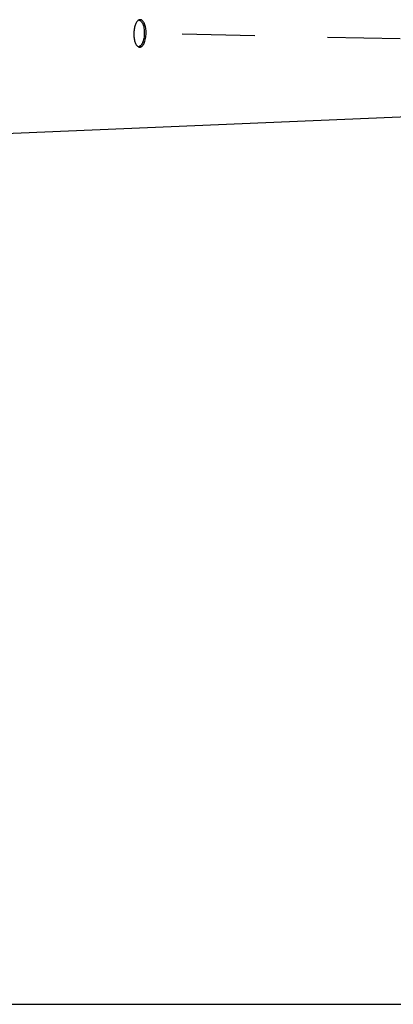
# Model space of a CAD drawing. Header units: millimetres. Extents: x 0 to 1750, y -1720 to 477.
# Tile 223 of 256: x 1113 to 1160, y -1140 to -1015. Entities that reach past the tile are written whole.
import ezdxf

# ---------------------------------------------------------------- set-up
doc = ezdxf.new("R2010")
doc.units = ezdxf.units.MM
doc.header["$LTSCALE"] = 92.51
doc.linetypes.add('DASHED', pattern=[0.2, 0.1, -0.1])
doc.layers.get('0').update_dxf_attribs({"linetype": 'CONTINUOUS'})
for name, color, linetype in [('20_ALL_FEATURES', 7, 'CONTINUOUS'), ('8002_SP-M4-1DXF_CONTINUOUS_LINE', 7, 'CONTINUOUS'), ('DE-11-080278DXF_CONTINUOUS_LINE', 7, 'CONTINUOUS')]:
    doc.layers.add(name, color=color, linetype=linetype)

msp = doc.modelspace()

# ---------------------------------------------------------------- linework, layer by layer
msp.add_line((0, -1140.169), (1682, -1140.169))
at = {"layer": '20_ALL_FEATURES', "linetype": 'DASHED'}
msp.add_line((1160.989, -1017.396), (1127.284, -1016.695), dxfattribs=at)
at = {"layer": '8002_SP-M4-1DXF_CONTINUOUS_LINE'}
for points, knots in [([(1127.735, -1015.01), (1127.759, -1015.011), (1127.809, -1015.019), (1127.881, -1015.046), (1127.951, -1015.088), (1128.044, -1015.168), (1128.152, -1015.306), (1128.258, -1015.513), (1128.343, -1015.763), (1128.406, -1016.046), (1128.444, -1016.353), (1128.451, -1016.564), (1128.45, -1016.672)], [0, 0, 0, 0, 0.0376375, 0.0767348, 0.11843, 0.1635769, 0.2660687, 0.3861632, 0.5228334, 0.6733548, 0.8338987, 1, 1, 1, 1]), ([(1128.45, -1016.672), (1128.449, -1016.783), (1128.438, -1017.004), (1128.392, -1017.324), (1128.32, -1017.62), (1128.224, -1017.882), (1128.107, -1018.098), (1127.991, -1018.242), (1127.891, -1018.323), (1127.817, -1018.365), (1127.741, -1018.391), (1127.69, -1018.397), (1127.664, -1018.397)], [0, 0, 0, 0, 0.1648138, 0.3251809, 0.476245, 0.6137675, 0.7346301, 0.8374685, 0.882563, 0.924043, 0.9627913, 1, 1, 1, 1])]:
    msp.add_open_spline(points, degree=3, knots=knots, dxfattribs=at)
at = {"layer": 'DE-11-080278DXF_CONTINUOUS_LINE'}
msp.add_line((1105.21, -1029.652), (1164.039, -1027.182), dxfattribs=at)
for points, knots in [([(1127.708, -1015.026), (1127.664, -1015.055), (1127.577, -1015.13), (1127.465, -1015.276), (1127.365, -1015.459), (1127.279, -1015.674), (1127.208, -1015.916), (1127.138, -1016.273), (1127.116, -1016.552), (1127.114, -1016.74)], [0, 0, 0, 0, 0.084476, 0.1821275, 0.2935341, 0.4178635, 0.5533315, 0.6975037, 1, 1, 1, 1]), ([(1127.933, -1014.958), (1127.895, -1014.957), (1127.815, -1014.969), (1127.743, -1015.004), (1127.708, -1015.026)], [0, 0, 0, 0, 0.4812444, 1, 1, 1, 1]), ([(1128.68, -1016.675), (1128.68, -1016.563), (1128.673, -1016.343), (1128.634, -1016.025), (1128.568, -1015.731), (1128.478, -1015.472), (1128.367, -1015.258), (1128.256, -1015.116), (1128.158, -1015.035), (1128.085, -1014.992), (1128.01, -1014.965), (1127.958, -1014.959), (1127.933, -1014.958)], [0, 0, 0, 0, 0.1664992, 0.327376, 0.4780813, 0.6147555, 0.7346596, 0.836815, 0.8817834, 0.9233272, 0.9623408, 1, 1, 1, 1]), ([(1127.86, -1018.457), (1127.887, -1018.458), (1127.94, -1018.453), (1128.019, -1018.427), (1128.096, -1018.385), (1128.201, -1018.302), (1128.322, -1018.155), (1128.443, -1017.931), (1128.543, -1017.66), (1128.619, -1017.353), (1128.667, -1017.02), (1128.679, -1016.791), (1128.68, -1016.675)], [0, 0, 0, 0, 0.0372257, 0.0758859, 0.1172135, 0.1621285, 0.2646379, 0.385321, 0.5228568, 0.6741089, 0.8348047, 1, 1, 1, 1]), ([(1127.114, -1016.74), (1127.113, -1016.922), (1127.129, -1017.189), (1127.189, -1017.532), (1127.251, -1017.763), (1127.329, -1017.969), (1127.421, -1018.144), (1127.525, -1018.285), (1127.606, -1018.358), (1127.648, -1018.386)], [0, 0, 0, 0, 0.3047516, 0.4488927, 0.583875, 0.7075109, 0.8182566, 0.9155011, 1, 1, 1, 1]), ([(1127.648, -1018.386), (1127.68, -1018.408), (1127.748, -1018.443), (1127.824, -1018.456), (1127.86, -1018.457)], [0, 0, 0, 0, 0.5173265, 1, 1, 1, 1])]:
    msp.add_open_spline(points, degree=3, knots=knots, dxfattribs=at)

doc.saveas('drawing.dxf')
